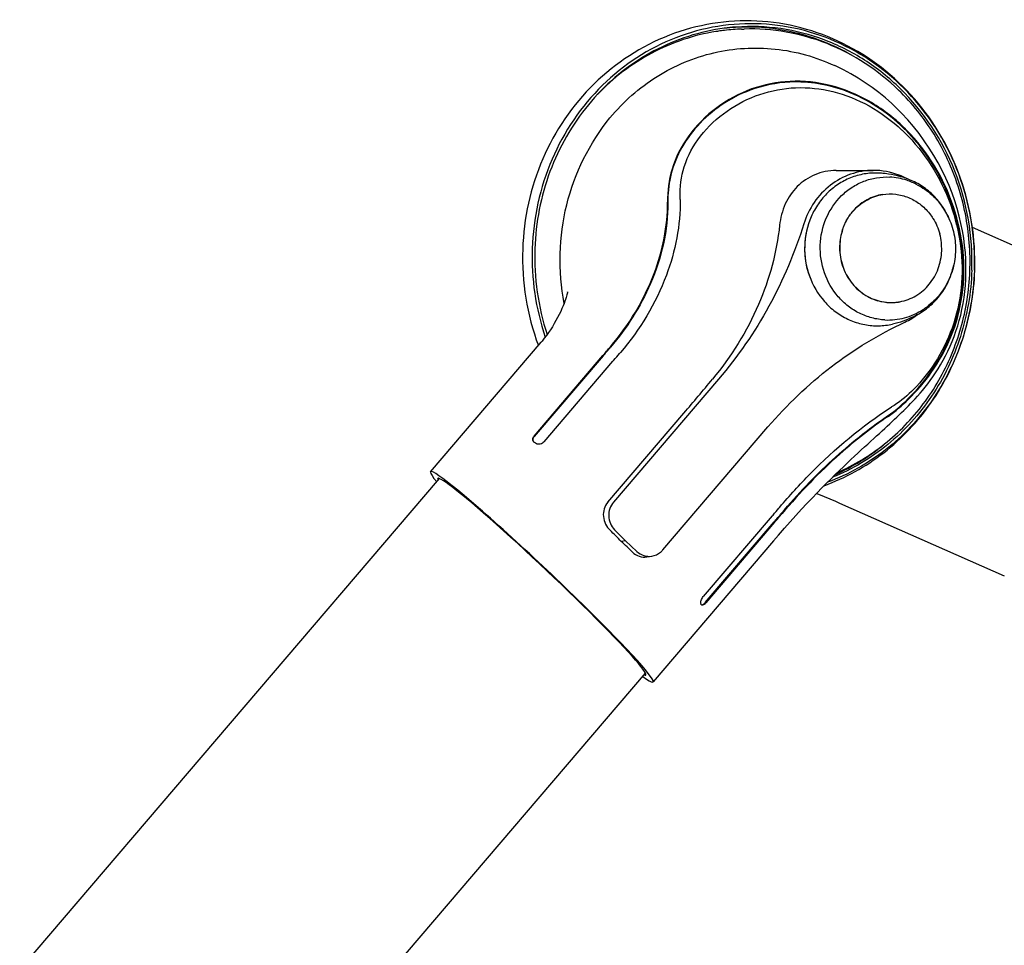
# Model space of a CAD drawing. Extents: x 0 to 420, y 0 to 297.
# Tile 9 of 13: x 318 to 348, y 92 to 120. Entities that reach past the tile are written whole.
import ezdxf

# ---------------------------------------------------------------- set-up
doc = ezdxf.new("R2010")
doc.units = 0
doc.header["$LTSCALE"] = 23.1
for name, color, linetype in [('100001_DXF_CONTINUOUS_LINE', 7, 'CONTINUOUS'), ('100279_DXF_CONTINUOUS_LINE', 7, 'CONTINUOUS'), ('100337_DXF_CONTINUOUS_LINE', 7, 'CONTINUOUS'), ('105-5481_DXF_CONTINUOUS_LI', 7, 'CONTINUOUS')]:
    doc.layers.add(name, color=color, linetype=linetype)

msp = doc.modelspace()

# ---------------------------------------------------------------- linework, layer by layer
at = {"layer": '100001_DXF_CONTINUOUS_LINE', "color": 7, "linetype": 'CONTINUOUS'}
for p, q in [((339.655, 119.979), (339.639, 119.976)), ((340.429, 120.051), (340.508, 120.054)), ((345.187, 117.622), (345.04, 117.762)), ((345.187, 117.622), (345.187, 117.622)), ((343.332, 115.704), (344.471, 115.711)), ((352.01, 111.964), (347.519, 113.951)), ((330.874, 106.45), (334.27, 110.428)), ((336.709, 110.116), (336.683, 110.086)), ((334.052, 107.54), (336.169, 110.019)), ((336.176, 110.008), (334.059, 107.529)), ((334.36, 107.365), (336.477, 109.844)), ((336.502, 109.874), (336.477, 109.844)), ((339.724, 109.298), (336.493, 105.515)), ((336.319, 105.51), (338.659, 108.251)), ((338.008, 104.043), (341.239, 107.826)), ((341.576, 105.33), (341.602, 105.361)), ((343.439, 105.485), (348.498, 103.247)), ((341.37, 105.088), (339.253, 102.609)), ((341.37, 105.088), (341.396, 105.118)), ((336.524, 104.666), (336.86, 104.322)), ((339.31, 102.425), (341.427, 104.904)), ((341.443, 104.893), (339.326, 102.414)), ((336.86, 104.322), (336.734, 104.305)), ((336.86, 104.322), (337.213, 103.997)), ((341.413, 104.327), (337.709, 99.99)), ((337.52, 103.829), (337.673, 103.853))]:
    msp.add_line(p, q, dxfattribs=at)
for points in [[(345.04, 117.762), (344.844, 117.935), (344.642, 118.1), (344.435, 118.256), (344.223, 118.405), (344.006, 118.544), (343.785, 118.675), (343.56, 118.797), (343.332, 118.91), (343.288, 118.93)], [(341.413, 104.327), (341.564, 104.503), (341.745, 104.712), (341.922, 104.913), (342.097, 105.107), (342.268, 105.294), (342.433, 105.471), (342.592, 105.64), (342.747, 105.801), (342.896, 105.953), (343.038, 106.096), (343.175, 106.232), (343.306, 106.361), (343.432, 106.483), (343.554, 106.6), (343.671, 106.712), (343.785, 106.819), (343.896, 106.923), (344.002, 107.022), (344.106, 107.118), (344.206, 107.211), (344.303, 107.3), (344.397, 107.386), (344.488, 107.469), (344.576, 107.55), (344.662, 107.628), (344.744, 107.704), (344.825, 107.778), (344.904, 107.851), (344.98, 107.922), (345.055, 107.991), (345.129, 108.06), (345.201, 108.128), (345.273, 108.196), (345.343, 108.264), (345.413, 108.332), (345.482, 108.401), (345.552, 108.471), (345.621, 108.542), (345.691, 108.615), (345.763, 108.692), (345.835, 108.773), (345.91, 108.858), (345.987, 108.949), (346.065, 109.045), (346.144, 109.147), (346.224, 109.254), (346.304, 109.366), (346.384, 109.484), (346.463, 109.608), (346.542, 109.738), (346.618, 109.872), (346.692, 110.012), (346.764, 110.156), (346.832, 110.304), (346.896, 110.455), (346.957, 110.609), (347.013, 110.767), (347.066, 110.929), (347.114, 111.095), (347.158, 111.265), (347.197, 111.439), (347.231, 111.616), (347.26, 111.798), (347.284, 111.984), (347.302, 112.174), (347.315, 112.368), (347.321, 112.565), (347.321, 112.767), (347.315, 112.974), (347.301, 113.186), (347.279, 113.403), (347.25, 113.624), (347.213, 113.848), (347.167, 114.075), (347.112, 114.305), (347.048, 114.537), (346.975, 114.771), (346.892, 115.005), (346.8, 115.24), (346.698, 115.474), (346.587, 115.708), (346.465, 115.94), (346.333, 116.17), (346.192, 116.397), (346.041, 116.621), (345.88, 116.841), (345.71, 117.055), (345.531, 117.264), (345.342, 117.467), (345.187, 117.622)], [(335.081, 111.963), (335.082, 111.971), (335.083, 111.976), (335.082, 111.973), (335.08, 111.962), (335.076, 111.944), (335.07, 111.918), (335.061, 111.885), (335.05, 111.845), (335.036, 111.798), (335.019, 111.746), (334.998, 111.686), (334.974, 111.619), (334.944, 111.544), (334.91, 111.462), (334.871, 111.375), (334.826, 111.283), (334.778, 111.189), (334.727, 111.094), (334.673, 110.999), (334.616, 110.905), (334.558, 110.813), (334.497, 110.724), (334.435, 110.635), (334.369, 110.548), (334.301, 110.464), (334.27, 110.427)], [(342.731, 105.783), (342.79, 105.76), (342.963, 105.689), (343.136, 105.616), (343.309, 105.542), (343.439, 105.485)]]:
    msp.add_lwpolyline(points, dxfattribs=at)
for centre, radius, start, end in [((340.623, 113.812), 6.242, 98.351, 98.9236), ((340.623, 113.813), 6.241, 96.6141, 98.351), ((340.622, 113.821), 6.233, 91.7703, 96.6141), ((341.654, 112.999), 5.412, 45.8161, 46.8763), ((341.474, 112.96), 5.641, 44.776, 45.819), ((341.492, 112.976), 5.641, 44.7746, 45.8177), ((333, 114.745), 5.544, 0.7399, 1.3469), ((344.795, 113.3), 2.433, 168.0237, 201.5721), ((344.498, 113.063), 2.228, 295.135, 307.3163), ((254.721, 179.576), 107.107, 319.50249, 319.69232), ((255.401, 178.99), 106.222, 319.50235, 319.69355), ((234.959, 196.538), 133.498, 319.52032, 319.6399), ((276.842, 161.079), 81.315, 319.4834, 320.44217), ((352.627, 96.61), 14.054, 122.3117, 122.6861), ((334.111, 107.435), 0.101, 210.744, 218.2459), ((329.152, 98.66), 9.978, 60.0963, 60.5032), ((261.542, 173.262), 104.978, 319.52394, 319.67599), ((231.668, 198.634), 144.334, 319.50377, 319.64448), ((231.445, 198.828), 144.649, 319.50343, 319.64399), ((337.298, 101.673), 2.015, 19.9935, 21.1755)]:
    msp.add_arc(centre, radius, start, end, dxfattribs=at)
for centre, major_axis, ratio, start_param, end_param in [((334.291, 103.22), (3.417, -3.231), 0.055062, 5.899497, 9.814819), ((334.291, 103.22), (3.196, -3.021), 0.055062, -0.137207, 3.284721), ((335.028, 104.083), (3.511, -3.121), 0.285142, 1.328473, 1.433969), ((335.028, 104.083), (3.673, -2.931), 0.272535, 1.20823, 1.313725)]:
    msp.add_ellipse(centre, major_axis=major_axis, ratio=ratio, start_param=start_param, end_param=end_param, dxfattribs=at)
for points, knots in [([(345.253, 118.175), (344.626, 118.785), (343.133, 119.768), (341.369, 120.08), (340.508, 120.054)], [0, 0, 0, 0, 0.504061, 1, 1, 1, 1]), ([(339.639, 119.976), (338.956, 119.867), (337.609, 119.413), (336.482, 118.549), (335.998, 118.041)], [0, 0, 0, 0, 0.496398, 1, 1, 1, 1]), ([(336.386, 117.324), (336.793, 117.82), (337.767, 118.68), (339.551, 119.429), (341.475, 119.544), (342.713, 119.196), (343.288, 118.93)], [0, 0, 0, 0, 0.253288, 0.502489, 0.750288, 1, 1, 1, 1]), ([(345.423, 117.022), (345.101, 117.335), (344.393, 117.875), (343.185, 118.372), (341.929, 118.507), (340.713, 118.268), (339.629, 117.682), (338.771, 116.827), (338.243, 115.805), (338.148, 115.075), (338.152, 114.736)], [0, 0, 0, 0, 0.139244, 0.272396, 0.399995, 0.524822, 0.650443, 0.776467, 0.894804, 1, 1, 1, 1]), ([(345.406, 117.006), (344.904, 117.494), (343.799, 118.228), (342.077, 118.523), (340.751, 118.252), (339.79, 117.75), (339.056, 117.11), (338.518, 116.353), (338.212, 115.539), (338.159, 114.985), (338.161, 114.722)], [0, 0, 0, 0, 0.217802, 0.399046, 0.528352, 0.632049, 0.73286, 0.828687, 0.917994, 1, 1, 1, 1]), ([(338.543, 114.875), (338.535, 115.194), (338.616, 115.876), (339.133, 116.815), (339.953, 117.577), (340.968, 118.096), (342.096, 118.306), (343.259, 118.18), (344.384, 117.726), (345.048, 117.235), (345.353, 116.949)], [0, 0, 0, 0, 0.10631, 0.224308, 0.349776, 0.475024, 0.599744, 0.727337, 0.860555, 1, 1, 1, 1]), ([(343.374, 106.424), (343.89, 106.651), (344.872, 107.248), (346.073, 108.495), (346.941, 110.018), (347.423, 111.72), (347.492, 113.499), (347.146, 115.245), (346.404, 116.851), (345.668, 117.771), (345.253, 118.175)], [0, 0, 0, 0, 0.121482, 0.244495, 0.369188, 0.495296, 0.622212, 0.749138, 0.87527, 1, 1, 1, 1]), ([(334.974, 111.621), (334.886, 112.123), (334.801, 113.145), (335.065, 115.149), (335.756, 116.555), (336.386, 117.324)], [0, 0, 0, 0, 0.25328, 0.50573, 1, 1, 1, 1]), ([(344.911, 108.162), (345.171, 108.34), (345.723, 108.834), (346.532, 109.846), (347.155, 111.275), (347.297, 112.864), (347.063, 114.233), (346.535, 115.615), (345.941, 116.467), (345.479, 116.933)], [0, 0, 0, 0, 0.094794, 0.221567, 0.387835, 0.555924, 0.694456, 0.802281, 1, 1, 1, 1]), ([(344.928, 108.149), (345.153, 108.303), (345.633, 108.72), (346.319, 109.522), (346.918, 110.595), (347.26, 111.876), (347.28, 113.246), (346.892, 115.053), (346.145, 116.295), (345.496, 116.949)], [0, 0, 0, 0, 0.081706, 0.190037, 0.315494, 0.447674, 0.583861, 0.723071, 1, 1, 1, 1]), ([(345.426, 116.88), (346.053, 116.27), (346.785, 115.107), (347.2, 113.4), (347.222, 112.098), (346.946, 110.868), (346.424, 109.817), (345.799, 109.025), (345.334, 108.628), (345.114, 108.488)], [0, 0, 0, 0, 0.276133, 0.415143, 0.551192, 0.683299, 0.809009, 0.917932, 1, 1, 1, 1]), ([(343.332, 115.704), (343.11, 115.703), (342.666, 115.617), (342.109, 115.243), (341.73, 114.686), (341.62, 114.249), (341.596, 114.025)], [0, 0, 0, 0, 0.25245, 0.497503, 0.744092, 1, 1, 1, 1]), ([(344.471, 115.711), (344.237, 115.709), (343.763, 115.628), (343.128, 115.28), (342.626, 114.745), (342.412, 114.299), (342.339, 114.064)], [0, 0, 0, 0, 0.244788, 0.491916, 0.743507, 1, 1, 1, 1]), ([(345.513, 115.451), (345.433, 115.493), (345.106, 115.644), (344.74, 115.712), (344.471, 115.711)], [0, 0, 0, 0, 0.252859, 1, 1, 1, 1]), ([(336.399, 110.289), (336.965, 110.956), (337.829, 112.365), (338.16, 113.993), (338.152, 114.736)], [0, 0, 0, 0, 0.540702, 1, 1, 1, 1]), ([(338.161, 114.722), (338.17, 113.872), (337.787, 112.242), (336.902, 110.863), (336.405, 110.278)], [0, 0, 0, 0, 0.525301, 1, 1, 1, 1]), ([(338.544, 114.817), (338.554, 114.027), (338.212, 112.307), (337.304, 110.817), (336.709, 110.116)], [0, 0, 0, 0, 0.462371, 1, 1, 1, 1]), ([(341.596, 114.025), (341.508, 113.189), (341.043, 111.481), (340.107, 109.985), (339.535, 109.293)], [0, 0, 0, 0, 0.483419, 1, 1, 1, 1]), ([(342.339, 114.064), (342.067, 113.189), (341.352, 111.499), (340.312, 109.986), (339.724, 109.298)], [0, 0, 0, 0, 0.503056, 1, 1, 1, 1]), ([(341.239, 107.826), (341.819, 108.505), (343.115, 109.74), (344.645, 110.672), (345.444, 111.046)], [0, 0, 0, 0, 0.503024, 1, 1, 1, 1]), ([(341.602, 105.361), (341.901, 105.713), (342.937, 106.854), (344.129, 107.857), (345.037, 108.439)], [0, 0, 0, 0, 0.300169, 1, 1, 1, 1]), ([(341.657, 105.174), (342.143, 105.746), (343.156, 106.824), (344.312, 107.752), (344.911, 108.162)], [0, 0, 0, 0, 0.508559, 1, 1, 1, 1]), ([(344.928, 108.149), (344.413, 107.797), (343.247, 106.885), (342.224, 105.812), (341.673, 105.163)], [0, 0, 0, 0, 0.42321, 1, 1, 1, 1]), ([(334.024, 107.383), (334.011, 107.405), (334.003, 107.466), (334.032, 107.517), (334.052, 107.54)], [0, 0, 0, 0, 0.46203, 1, 1, 1, 1]), ([(334.059, 107.529), (334.051, 107.52), (334.027, 107.486), (334.014, 107.441), (334.018, 107.411)], [0, 0, 0, 0, 0.271757, 1, 1, 1, 1]), ([(334.36, 107.365), (334.331, 107.331), (334.254, 107.284), (334.161, 107.29), (334.126, 107.31)], [0, 0, 0, 0, 0.524454, 1, 1, 1, 1]), ([(336.319, 105.51), (336.268, 105.451), (336.192, 105.309), (336.161, 104.992), (336.275, 104.757), (336.388, 104.648)], [0, 0, 0, 0, 0.247558, 0.498305, 1, 1, 1, 1]), ([(336.493, 105.515), (336.395, 105.4), (336.287, 105.083), (336.418, 104.775), (336.524, 104.666)], [0, 0, 0, 0, 0.498974, 1, 1, 1, 1]), ([(337.673, 103.853), (337.769, 103.868), (337.894, 103.926), (337.987, 104.018), (338.008, 104.043)], [0, 0, 0, 0, 0.744778, 1, 1, 1, 1]), ([(337.077, 103.979), (337.135, 103.922), (337.275, 103.831), (337.442, 103.817), (337.52, 103.829)], [0, 0, 0, 0, 0.509073, 1, 1, 1, 1]), ([(337.213, 103.997), (337.274, 103.94), (337.421, 103.853), (337.593, 103.84), (337.673, 103.853)], [0, 0, 0, 0, 0.504695, 1, 1, 1, 1]), ([(339.177, 102.401), (339.165, 102.43), (339.187, 102.511), (339.224, 102.575), (339.253, 102.609)], [0, 0, 0, 0, 0.415829, 1, 1, 1, 1]), ([(339.326, 102.414), (339.306, 102.391), (339.275, 102.356), (339.218, 102.336), (339.203, 102.346)], [0, 0, 0, 0, 0.639086, 1, 1, 1, 1]), ([(339.219, 102.356), (339.221, 102.356), (339.225, 102.357), (339.228, 102.359), (339.23, 102.359)], [0, 0, 0, 0, 0.487079, 1, 1, 1, 1]), ([(339.23, 102.359), (339.236, 102.362), (339.267, 102.379), (339.292, 102.404), (339.31, 102.425)], [0, 0, 0, 0, 0.208444, 1, 1, 1, 1])]:
    msp.add_open_spline(points, degree=3, knots=knots, dxfattribs=at)
for points in [[(334.018, 107.411), (334.02, 107.401), (334.022, 107.392), (334.026, 107.383)], [(334.064, 107.345), (334.052, 107.352), (334.041, 107.361), (334.032, 107.372)], [(339.203, 102.346), (339.198, 102.349), (339.194, 102.355), (339.191, 102.362)], [(339.195, 102.354), (339.203, 102.352), (339.212, 102.353), (339.219, 102.356)]]:
    msp.add_open_spline(points, degree=3, dxfattribs=at)
at = {"layer": '100279_DXF_CONTINUOUS_LINE', "color": 7, "linetype": 'CONTINUOUS'}
for p, q in [((318.254, 91.137), (331.149, 106.237)), ((325.154, 85.824), (337.478, 100.255))]:
    msp.add_line(p, q, dxfattribs=at)
at = {"layer": '100337_DXF_CONTINUOUS_LINE', "color": 7, "linetype": 'CONTINUOUS'}
for p, q in [((347.582, 112.641), (347.581, 112.637)), ((347.588, 112.637), (347.588, 112.641))]:
    msp.add_line(p, q, dxfattribs=at)
for centre, radius, start, end in [((340.719, 113.836), 6.295, 97.5171, 99.9886), ((340.72, 113.833), 6.299, 94.3905, 97.5169), ((340.599, 113.823), 6.292, 93.2865, 96.416), ((340.719, 113.835), 6.296, 94.1452, 94.3901), ((341.456, 113.029), 7.756, 178.0803, 200.3761), ((341.712, 113.05), 7.719, 178.09, 198.6113), ((341.702, 113.049), 7.628, 178.0903, 198.2019), ((340.636, 112.346), 6.554, 294.0663, 309.2823)]:
    msp.add_arc(centre, radius, start, end, dxfattribs=at)
for points, knots in [([(347.588, 112.641), (347.619, 113.593), (347.327, 115.516), (345.887, 118.016), (343.639, 119.773), (340.909, 120.492), (338.131, 120.04), (335.758, 118.493), (334.15, 116.122), (333.736, 114.236), (333.704, 113.289)], [0, 0, 0, 0, 0.128022, 0.254835, 0.379377, 0.501916, 0.623894, 0.747081, 0.872539, 1, 1, 1, 1]), ([(347.582, 112.641), (347.613, 113.583), (347.327, 115.485), (345.914, 117.955), (343.714, 119.69), (341.046, 120.401), (338.332, 119.96), (336.011, 118.44), (334.435, 116.105), (334.028, 114.244), (333.997, 113.307)], [0, 0, 0, 0, 0.128956, 0.256362, 0.380796, 0.502545, 0.623526, 0.74614, 0.871768, 1, 1, 1, 1]), ([(343.791, 119.259), (343.254, 119.565), (342.094, 120.029), (340.849, 120.14), (340.238, 120.105)], [0, 0, 0, 0, 0.502569, 1, 1, 1, 1]), ([(345.301, 118.225), (344.966, 118.552), (344.232, 119.138), (342.982, 119.767), (341.64, 120.114), (340.718, 120.148), (340.264, 120.115)], [0, 0, 0, 0, 0.253991, 0.504805, 0.753107, 1, 1, 1, 1]), ([(339.627, 120.036), (338.878, 119.904), (337.402, 119.354), (335.609, 117.801), (334.415, 115.705), (334.105, 114.107), (334.078, 113.303)], [0, 0, 0, 0, 0.243139, 0.490426, 0.743103, 1, 1, 1, 1]), ([(347.5, 112.645), (347.534, 113.674), (347.184, 115.751), (346.025, 117.516), (345.301, 118.225)], [0, 0, 0, 0, 0.503797, 1, 1, 1, 1]), ([(342.963, 106.018), (343.618, 106.257), (344.869, 106.952), (346.344, 108.52), (347.311, 110.471), (347.563, 111.913), (347.588, 112.637)], [0, 0, 0, 0, 0.245155, 0.49351, 0.74542, 1, 1, 1, 1]), ([(347.581, 112.637), (347.557, 111.923), (347.31, 110.503), (346.364, 108.584), (344.926, 107.045), (343.707, 106.361), (343.069, 106.126)], [0, 0, 0, 0, 0.255985, 0.508522, 0.756402, 1, 1, 1, 1]), ([(347.5, 112.645), (347.477, 111.957), (347.244, 110.587), (346.352, 108.726), (344.992, 107.215), (343.833, 106.524), (343.224, 106.278)], [0, 0, 0, 0, 0.255814, 0.508312, 0.756286, 1, 1, 1, 1])]:
    msp.add_open_spline(points, degree=3, knots=knots, dxfattribs=at)
at = {"layer": '105-5481_DXF_CONTINUOUS_LI', "color": 7, "linetype": 'CONTINUOUS'}
msp.add_line((344.538, 110.935), (344.639, 110.934), dxfattribs=at)
for centre, radius, start, end in [((344.473, 112.529), 3.102, 83.1613, 86.0391), ((344.54, 112.75), 2.827, 63.0534, 66.4712), ((345.062, 113.409), 1.6, 137.0921, 137.4954), ((344.888, 113.346), 1.675, 37.9362, 38.4971), ((345.191, 113.337), 1.752, 161.5454, 178.1443), ((345.203, 113.335), 1.761, 161.6346, 178.1011), ((345.166, 113.346), 1.723, 161.041, 161.5671), ((344.807, 113.302), 1.768, 14.5311, 14.9837), ((344.787, 113.299), 1.788, 358.1256, 14.484), ((345.027, 113.139), 1.491, 253.8271, 263.8777), ((345.023, 113.137), 1.489, 253.9666, 268.4654), ((345.025, 113.126), 1.478, 263.9004, 264.1409), ((345.025, 113.122), 1.474, 264.14, 266.7916), ((345.025, 113.117), 1.47, 266.7929, 267.6042), ((345.025, 113.118), 1.47, 267.6044, 269.5746), ((345.025, 113.118), 1.47, 269.5746, 270.9153), ((345.025, 113.118), 1.47, 270.9153, 272.3877), ((345.025, 113.117), 1.469, 272.3877, 274.2575), ((345.025, 113.116), 1.468, 274.2577, 274.8982), ((345.025, 113.114), 1.467, 274.8981, 276.7893), ((345.025, 113.113), 1.465, 276.7896, 277.0002), ((345.025, 113.115), 1.468, 277.0006, 278.8149), ((345.025, 113.117), 1.469, 278.8146, 278.9968), ((345.024, 113.118), 1.47, 278.9969, 279.9894), ((345.024, 113.119), 1.471, 279.9894, 280.3778), ((344.455, 113.801), 2.827, 302.8165, 306.2342), ((344.59, 113.005), 2.072, 271.3461, 283.2372)]:
    msp.add_arc(centre, radius, start, end, dxfattribs=at)
for points, knots in [([(344.688, 115.624), (344.542, 115.634), (344.248, 115.623), (343.82, 115.514), (343.422, 115.317), (343.069, 115.039), (342.776, 114.692), (342.478, 114.156), (342.308, 113.385), (342.453, 112.454), (342.849, 111.775), (343.295, 111.361), (343.679, 111.126), (344.098, 110.977), (344.392, 110.938), (344.538, 110.935)], [0, 0, 0, 0, 0.060609, 0.121307, 0.182408, 0.244154, 0.306676, 0.369986, 0.497849, 0.626435, 0.75342, 0.816112, 0.878014, 0.939235, 1, 1, 1, 1]), ([(344.832, 111.113), (344.697, 111.12), (344.427, 111.162), (344.042, 111.307), (343.69, 111.53), (343.283, 111.918), (342.922, 112.548), (342.792, 113.41), (342.977, 114.258), (343.38, 114.854), (343.813, 115.201), (344.179, 115.388), (344.573, 115.495), (344.844, 115.511), (344.979, 115.504)], [0, 0, 0, 0, 0.060805, 0.122088, 0.184059, 0.246813, 0.373892, 0.502518, 0.630422, 0.755728, 0.81752, 0.878665, 0.939391, 1, 1, 1, 1]), ([(345.669, 115.342), (345.614, 115.366), (345.393, 115.451), (345.156, 115.495), (344.979, 115.504)], [0, 0, 0, 0, 0.251815, 1, 1, 1, 1]), ([(346.826, 114.166), (346.769, 114.308), (346.628, 114.581), (346.343, 114.939), (345.994, 115.228), (345.727, 115.367), (345.589, 115.422)], [0, 0, 0, 0, 0.253996, 0.505509, 0.754143, 1, 1, 1, 1]), ([(345.821, 115.27), (345.983, 115.187), (346.289, 114.975), (346.652, 114.548), (346.898, 114.038), (347.014, 113.48), (346.99, 112.91), (346.829, 112.367), (346.54, 111.887), (346.273, 111.629), (346.126, 111.521)], [0, 0, 0, 0, 0.122644, 0.247096, 0.373102, 0.5, 0.626898, 0.752904, 0.877356, 1, 1, 1, 1]), ([(344.76, 114.968), (344.596, 114.942), (344.272, 114.833), (344.003, 114.623), (343.888, 114.5)], [0, 0, 0, 0, 0.496302, 1, 1, 1, 1]), ([(343.89, 114.498), (344.005, 114.622), (344.275, 114.833), (344.599, 114.943), (344.764, 114.969)], [0, 0, 0, 0, 0.503715, 1, 1, 1, 1]), ([(344.764, 114.969), (344.895, 114.989), (345.165, 114.995), (345.559, 114.893), (345.916, 114.69), (346.113, 114.497), (346.199, 114.389)], [0, 0, 0, 0, 0.246196, 0.493931, 0.744918, 1, 1, 1, 1]), ([(343.529, 113.891), (343.567, 114.004), (343.665, 114.222), (343.808, 114.414), (343.888, 114.5)], [0, 0, 0, 0, 0.503295, 1, 1, 1, 1]), ([(343.537, 113.905), (343.574, 114.014), (343.67, 114.222), (343.806, 114.407), (343.882, 114.49)], [0, 0, 0, 0, 0.503166, 1, 1, 1, 1]), ([(346.209, 114.376), (346.244, 114.331), (346.377, 114.142), (346.47, 113.927), (346.515, 113.759)], [0, 0, 0, 0, 0.248781, 1, 1, 1, 1]), ([(343.44, 113.393), (343.433, 113.206), (343.48, 112.829), (343.722, 112.319), (344.109, 111.918), (344.44, 111.755), (344.612, 111.705)], [0, 0, 0, 0, 0.255256, 0.508355, 0.75678, 1, 1, 1, 1]), ([(343.443, 113.394), (343.437, 113.207), (343.484, 112.83), (343.725, 112.32), (344.11, 111.92), (344.441, 111.756), (344.612, 111.706)], [0, 0, 0, 0, 0.255242, 0.508335, 0.756767, 1, 1, 1, 1]), ([(345.289, 111.672), (345.463, 111.703), (345.805, 111.833), (346.22, 112.195), (346.496, 112.683), (346.568, 113.054), (346.574, 113.24)], [0, 0, 0, 0, 0.243148, 0.49046, 0.743134, 1, 1, 1, 1]), ([(345.922, 111.334), (346.049, 111.41), (346.289, 111.591), (346.587, 111.932), (346.811, 112.331), (346.906, 112.623), (346.939, 112.773)], [0, 0, 0, 0, 0.245856, 0.494491, 0.746004, 1, 1, 1, 1]), ([(344.832, 111.113), (345.033, 111.104), (345.442, 111.147), (345.817, 111.316), (345.987, 111.425)], [0, 0, 0, 0, 0.498331, 1, 1, 1, 1]), ([(345.064, 110.989), (345.289, 111.042), (345.584, 111.147), (345.855, 111.294), (345.922, 111.334)], [0, 0, 0, 0, 0.749522, 1, 1, 1, 1])]:
    msp.add_open_spline(points, degree=3, knots=knots, dxfattribs=at)
msp.add_open_spline([(345.589, 115.422), (345.351, 115.516), (345.098, 115.578), (344.843, 115.609)], degree=3, dxfattribs=at)

doc.saveas('drawing.dxf')
